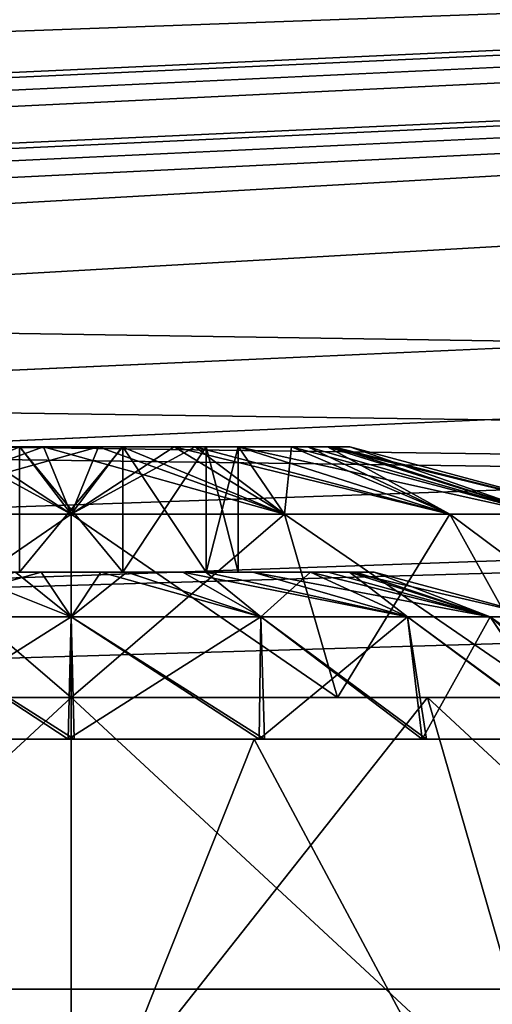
# Model space of a CAD drawing. Extents: x -398 to 398, y -1355 to -82.
# Tile 122 of 256: x -44.31 to -41.48, y -512.37 to -506.48. Entities that reach past the tile are written whole.
import ezdxf

# ---------------------------------------------------------------- set-up
doc = ezdxf.new("R2010")
doc.units = 0
doc.header["$MEASUREMENT"] = 0

msp = doc.modelspace()

# ---------------------------------------------------------------- linework, layer by layer
for points in [[(395.5, -525.467285, 437.803314), (395.5, -81.938164, 160.655502), (-395.5, -81.938164, 160.655502)], [(395.5, -525.467285, 437.803314), (-395.5, -81.938164, 160.655502), (-395.5, -525.467285, 437.803314)], [(395.5, -528.116882, 433.562988), (395.5, -84.587761, 156.415207), (-395.5, -84.587761, 156.415207)], [(395.5, -528.116882, 433.562988), (-395.5, -84.587761, 156.415207), (-395.5, -528.116882, 433.562988)], [(-46.727551, -420.004791, 366.007111), (-31.73687, -419.87561, 365.926392), (395.5, -528.116882, 433.562988)], [(-46.727551, -420.010101, 365.998596), (-31.73687, -419.88089, 365.917908), (395.5, -528.122192, 433.554504)], [(-46.727551, -420.004791, 366.007111), (395.5, -528.116882, 433.562988), (-47.23262, -420.433105, 366.274689)], [(-46.727551, -420.010101, 365.998596), (395.5, -528.122192, 433.554504), (-47.23262, -420.438385, 366.266205)], [(395.5, -528.116882, 433.562988), (-52.76738, -420.433105, 366.274689), (-50.714291, -420.232391, 366.149292)], [(395.5, -528.122192, 433.554504), (-52.76738, -420.438385, 366.266205), (-50.714291, -420.237701, 366.140808)], [(395.5, -528.116882, 433.562988), (-50.714291, -420.232391, 366.149292), (-49.285709, -420.232391, 366.149292)], [(395.5, -528.122192, 433.554504), (-50.714291, -420.237701, 366.140808), (-49.285709, -420.237701, 366.140808)], [(395.5, -528.116882, 433.562988), (-49.285709, -420.232391, 366.149292), (-47.23262, -420.433105, 366.274689)], [(395.5, -528.122192, 433.554504), (-49.285709, -420.237701, 366.140808), (-47.23262, -420.438385, 366.266205)], [(395.5, -528.116882, 433.562988), (-395.5, -528.116882, 433.562988), (-52.76738, -420.433105, 366.274689)], [(395.5, -528.122192, 433.554504), (-395.5, -528.122192, 433.554504), (-52.76738, -420.438385, 366.266205)], [(25, -486.669006, 369.018494), (-168.5, -510.584015, 383.962189), (-237, -453.047394, 348.009308)], [(25, -487.092987, 368.340088), (-168.5, -511.007904, 383.283813), (-237, -453.471313, 347.330902)], [(25, -486.669006, 369.018494), (25, -503.630005, 379.616913), (-168.5, -510.584015, 383.962189)], [(25, -487.092987, 368.340088), (25, -504.053894, 378.938385), (-168.5, -511.007904, 383.283813)], [(25, -503.630005, 379.616913), (-127.5, -510.584015, 383.962189), (-168.5, -510.584015, 383.962189)], [(25, -503.630005, 379.616913), (-127.25, -510.640686, 383.997711), (-127.5, -510.584015, 383.962189)], [(25, -503.630005, 379.616913), (-127.066902, -510.79599, 384.094696), (-127.25, -510.640686, 383.997711)], [(25, -503.630005, 379.616913), (-127, -511.007996, 384.227203), (-127.066902, -510.79599, 384.094696)], [(25, -503.630005, 379.616913), (-127, -512.28009, 385.022003), (-127, -511.007996, 384.227203)], [(-127, -512.28009, 385.022003), (25, -503.630005, 379.616913), (25.47962, -505.44339, 380.75)], [(25, -504.053894, 378.938385), (-127.5, -511.007904, 383.283813), (-168.5, -511.007904, 383.283813)], [(25, -504.053894, 378.938385), (-127.25, -511.064697, 383.319214), (-127.5, -511.007904, 383.283813)], [(25, -504.053894, 378.938385), (-127.066902, -511.220001, 383.41629), (-127.25, -511.064697, 383.319214)], [(25, -504.053894, 378.938385), (-127, -511.431885, 383.548706), (-127.066902, -511.220001, 383.41629)], [(25, -504.053894, 378.938385), (-127, -512.703979, 384.343597), (-127, -511.431885, 383.548706)], [(-127, -512.703979, 384.343597), (25, -504.053894, 378.938385), (25.47962, -505.86731, 380.071594)], [(263, -513.233887), (-235.028595, -505.326599), (-235.439102, -506.094696)], [(263, -513.233887, 0.8), (-235.028595, -505.326599, 0.8), (-235.439102, -506.094696, 0.8)], [(263, -513.233887), (235.9263, -506.420013), (-235.028595, -505.326599)], [(263, -513.233887, 0.8), (235.9263, -506.420013, 0.8), (-235.028595, -505.326599, 0.8)], [(-127, -512.28009, 385.022003), (25.47962, -505.44339, 380.75), (26.82806, -506.907593, 381.664886)], [(-127, -512.703979, 384.343597), (25.47962, -505.86731, 380.071594), (26.82806, -507.331512, 380.986511)], [(263, -513.233887), (-235.439102, -506.094696), (-235.9263, -506.420013)], [(263, -513.233887, 0.8), (-235.439102, -506.094696, 0.8), (-235.9263, -506.420013, 0.8)], [(263, -513.233887), (-235.9263, -506.420013), (-236.5, -506.533905)], [(263, -513.233887, 0.8), (-235.9263, -506.420013, 0.8), (-236.5, -506.533905, 0.8)], [(-263, -513.233887), (263, -513.233887), (-236.5, -506.533905)], [(-263, -513.233887, 0.8), (263, -513.233887, 0.8), (-236.5, -506.533905, 0.8)], [(-127, -512.28009, 385.022003), (26.82806, -506.907593, 381.664886), (28.78557, -507.742706, 382.186798)], [(-127, -512.703979, 384.343597), (26.82806, -507.331512, 380.986511), (28.78557, -508.166687, 381.508392)], [(-127, -512.28009, 385.022003), (28.78557, -507.742706, 382.186798), (127, -512.28009, 385.022003)], [(-127, -512.703979, 384.343597), (28.78557, -508.166687, 381.508392), (127, -512.703979, 384.343597)], [(-44, -509.435913, 294.325714), (-44.616459, -509.033905, 295.943604), (-45.27911, -509.435913, 294.595215)], [(-44, -509.435913, 206.325699), (-44.742729, -509.033905, 208), (-45.27911, -509.435913, 206.5952)], [(-44.742729, -509.033905, 210.991196), (-44.30677, -509.033905, 211.136993), (-45.27911, -509.435913, 212.395905)], [(-45.27911, -509.435913, 212.395905), (-44.30677, -509.033905, 211.136993), (-43.835579, -509.033905, 211.157303)], [(-45.27911, -509.435913, 212.395905), (-43.835579, -509.033905, 211.157303), (-44, -509.435913, 212.665405)], [(-45.27911, -509.435913, 300.395905), (-44.616459, -509.033905, 299.047485), (-44.164421, -509.033905, 299.157288)], [(-45.27911, -509.435913, 300.395905), (-44.164421, -509.033905, 299.157288), (-44, -509.435913, 300.665405)], [(-44.308922, -509.033905, 298.446198), (-43.782169, -509.033905, 299.150604), (-44.92762, -509.033905, 298.884491)], [(-44.92762, -509.033905, 296.106598), (-43.782169, -509.033905, 295.840515), (-44.308922, -509.033905, 296.544891)], [(-44.308922, -509.033905, 210.446198), (-43.782169, -509.033905, 211.150604), (-44.92762, -509.033905, 210.884506)], [(-44.92762, -509.033905, 208.106598), (-43.782169, -509.033905, 207.8405), (-44.308922, -509.033905, 208.544907)], [(-44, -509.435913, 206.325699), (-44.30677, -509.033905, 207.854095), (-44.742729, -509.033905, 208)], [(-44, -509.435913, 294.325714), (-44.164421, -509.033905, 295.833801), (-44.616459, -509.033905, 295.943604)], [(-44.309021, -509.783905, 298.446594), (-44.309021, -509.033905, 298.446594), (-43.690979, -509.033905, 298.446594)], [(-44.309021, -509.783905, 298.446594), (-43.690979, -509.033905, 298.446594), (-43.690979, -509.783905, 298.446594)], [(-44.309021, -509.783905, 210.446594), (-44.309021, -509.033905, 210.446594), (-43.690979, -509.033905, 210.446594)], [(-44.309021, -509.783905, 210.446594), (-43.690979, -509.033905, 210.446594), (-43.690979, -509.783905, 210.446594)], [(-43.690979, -509.783905, 208.544495), (-43.690979, -509.033905, 208.544495), (-44.309021, -509.033905, 208.544495)], [(-43.690979, -509.783905, 208.544495), (-44.309021, -509.033905, 208.544495), (-44.309021, -509.783905, 208.544495)], [(-43.690979, -509.783905, 296.544495), (-43.690979, -509.033905, 296.544495), (-44.309021, -509.033905, 296.544495)], [(-43.690979, -509.783905, 296.544495), (-44.309021, -509.033905, 296.544495), (-44.309021, -509.783905, 296.544495)], [(-43.691078, -509.033905, 298.446198), (-43.782169, -509.033905, 299.150604), (-44.308922, -509.033905, 298.446198)], [(-44.308922, -509.033905, 296.544891), (-43.782169, -509.033905, 295.840515), (-42.744381, -509.033905, 296.394104)], [(-44.308922, -509.033905, 296.544891), (-42.744381, -509.033905, 296.394104), (-43.691078, -509.033905, 296.544891)], [(-43.691078, -509.033905, 210.446198), (-43.782169, -509.033905, 211.150604), (-44.308922, -509.033905, 210.446198)], [(-44.308922, -509.033905, 208.544907), (-43.782169, -509.033905, 207.8405), (-42.744381, -509.033905, 208.394104)], [(-44.308922, -509.033905, 208.544907), (-42.744381, -509.033905, 208.394104), (-43.691078, -509.033905, 208.544907)], [(-43.835579, -509.033905, 207.833801), (-44.30677, -509.033905, 207.854095), (-44, -509.435913, 206.325699)], [(-42.72089, -509.435913, 294.595215), (-43.69323, -509.033905, 295.854095), (-44.164421, -509.033905, 295.833801)], [(-42.72089, -509.435913, 294.595215), (-44.164421, -509.033905, 295.833801), (-44, -509.435913, 294.325714)], [(-44.164421, -509.033905, 299.157288), (-43.69323, -509.033905, 299.136993), (-44, -509.435913, 300.665405)], [(-42.72089, -509.435913, 206.5952), (-43.835579, -509.033905, 207.833801), (-44, -509.435913, 206.325699)], [(-44, -509.435913, 212.665405), (-43.835579, -509.033905, 211.157303), (-43.383541, -509.033905, 211.047501)], [(-44, -509.435913, 212.665405), (-43.383541, -509.033905, 211.047501), (-42.72089, -509.435913, 212.395905)], [(-44, -509.435913, 300.665405), (-43.69323, -509.033905, 299.136993), (-43.257271, -509.033905, 298.991089)], [(-44, -509.435913, 300.665405), (-43.257271, -509.033905, 298.991089), (-42.72089, -509.435913, 300.395905)], [(-42.72089, -509.435913, 206.5952), (-43.383541, -509.033905, 207.943604), (-43.835579, -509.033905, 207.833801)], [(-43.691078, -509.033905, 298.446198), (-42.744381, -509.033905, 298.596985), (-43.782169, -509.033905, 299.150604)], [(-43.691078, -509.033905, 210.446198), (-42.744381, -509.033905, 210.597), (-43.782169, -509.033905, 211.150604)], [(-43.257271, -509.033905, 296), (-43.69323, -509.033905, 295.854095), (-42.72089, -509.435913, 294.595215)], [(-43.190899, -509.033905, 298.084106), (-42.744381, -509.033905, 298.596985), (-43.691078, -509.033905, 298.446198)], [(-43.691078, -509.033905, 296.544891), (-42.744381, -509.033905, 296.394104), (-42.330132, -509.033905, 297.495514)], [(-43.691078, -509.033905, 296.544891), (-42.330132, -509.033905, 297.495514), (-43.190899, -509.033905, 296.907013)], [(-43.190899, -509.033905, 210.084106), (-42.744381, -509.033905, 210.597), (-43.691078, -509.033905, 210.446198)], [(-43.691078, -509.033905, 208.544907), (-42.744381, -509.033905, 208.394104), (-42.330132, -509.033905, 209.495605)], [(-43.691078, -509.033905, 208.544907), (-42.330132, -509.033905, 209.495605), (-43.190899, -509.033905, 208.906998)], [(-43.690979, -509.783905, 298.446594), (-43.690979, -509.033905, 298.446594), (-43.190979, -509.033905, 298.083313)], [(-43.690979, -509.783905, 298.446594), (-43.190979, -509.033905, 298.083313), (-43.190979, -509.783905, 298.083313)], [(-43.690979, -509.783905, 210.446594), (-43.690979, -509.033905, 210.446594), (-43.190979, -509.033905, 210.083298)], [(-43.690979, -509.783905, 210.446594), (-43.190979, -509.033905, 210.083298), (-43.190979, -509.783905, 210.083298)], [(-43.690979, -509.033905, 208.544495), (-43.190979, -509.783905, 208.907806), (-43.190979, -509.033905, 208.907806)], [(-43.190979, -509.783905, 208.907806), (-43.690979, -509.033905, 208.544495), (-43.690979, -509.783905, 208.544495)], [(-43.690979, -509.033905, 296.544495), (-43.190979, -509.783905, 296.907806), (-43.190979, -509.033905, 296.907806)], [(-43.190979, -509.783905, 296.907806), (-43.690979, -509.033905, 296.544495), (-43.690979, -509.783905, 296.544495)], [(-41.731159, -509.435913, 207.281906), (-42.998081, -509.033905, 208.159698), (-43.383541, -509.033905, 207.943604)], [(-41.731159, -509.435913, 207.281906), (-43.383541, -509.033905, 207.943604), (-42.72089, -509.435913, 206.5952)], [(-42.72089, -509.435913, 212.395905), (-43.383541, -509.033905, 211.047501), (-42.998081, -509.033905, 210.831497)], [(-42.72089, -509.435913, 294.595215), (-41.731159, -509.435913, 295.281891), (-43.257271, -509.033905, 296)], [(-43.257271, -509.033905, 296), (-41.731159, -509.435913, 295.281891), (-42.680771, -509.033905, 296.471802)], [(-42.72089, -509.435913, 300.395905), (-43.257271, -509.033905, 298.991089), (-42.680771, -509.033905, 298.519287)], [(-43.190979, -509.783905, 298.083313), (-43.190979, -509.033905, 298.083313), (-43, -509.033905, 297.495514)], [(-43.190979, -509.783905, 298.083313), (-43, -509.033905, 297.495514), (-43, -509.783905, 297.495514)], [(-43.190979, -509.783905, 210.083298), (-43.190979, -509.033905, 210.083298), (-43, -509.033905, 209.495605)], [(-43.190979, -509.783905, 210.083298), (-43, -509.033905, 209.495605), (-43, -509.783905, 209.495605)], [(-43.190979, -509.033905, 208.907806), (-43.190979, -509.783905, 208.907806), (-43, -509.783905, 209.495605)], [(-43.190979, -509.033905, 208.907806), (-43, -509.783905, 209.495605), (-43, -509.033905, 209.495605)], [(-43.190979, -509.033905, 296.907806), (-43.190979, -509.783905, 296.907806), (-43, -509.783905, 297.495514)], [(-43.190979, -509.033905, 296.907806), (-43, -509.783905, 297.495514), (-43, -509.033905, 297.495514)], [(-43.190899, -509.033905, 296.907013), (-42.330132, -509.033905, 297.495514), (-43, -509.033905, 297.495514)], [(-43, -509.033905, 297.495514), (-42.744381, -509.033905, 298.596985), (-43.190899, -509.033905, 298.084106)], [(-43.190899, -509.033905, 208.906998), (-42.330132, -509.033905, 209.495605), (-43, -509.033905, 209.495605)], [(-43, -509.033905, 209.495605), (-42.744381, -509.033905, 210.597), (-43.190899, -509.033905, 210.084106)], [(-43, -509.033905, 297.495514), (-42.330132, -509.033905, 297.495514), (-42.744381, -509.033905, 298.596985)], [(-43, -509.033905, 209.495605), (-42.330132, -509.033905, 209.495605), (-42.744381, -509.033905, 210.597)], [(-41.172508, -509.435913, 208.062607), (-42.58218, -509.033905, 208.613403), (-42.998081, -509.033905, 208.159698)], [(-41.172508, -509.435913, 208.062607), (-42.998081, -509.033905, 208.159698), (-41.731159, -509.435913, 207.281906)], [(-42.72089, -509.435913, 212.395905), (-42.998081, -509.033905, 210.831497), (-41.731159, -509.435913, 211.709305)], [(-41.731159, -509.435913, 211.709305), (-42.998081, -509.033905, 210.831497), (-42.58218, -509.033905, 210.377808)], [(-42.72089, -509.435913, 300.395905), (-42.680771, -509.033905, 298.519287), (-41.731159, -509.435913, 299.70929)], [(-41.731159, -509.435913, 295.281891), (-41.172508, -509.435913, 296.062592), (-42.680771, -509.033905, 296.471802)], [(-42.680771, -509.033905, 296.471802), (-41.172508, -509.435913, 296.062592), (-42.464741, -509.033905, 296.838715)], [(-41.731159, -509.435913, 299.70929), (-42.680771, -509.033905, 298.519287), (-42.464741, -509.033905, 298.152405)], [(-42.428169, -509.033905, 208.931793), (-42.58218, -509.033905, 208.613403), (-41.172508, -509.435913, 208.062607)], [(-41.172508, -509.435913, 210.928497), (-42.58218, -509.033905, 210.377808), (-42.428169, -509.033905, 210.059296)], [(-41.731159, -509.435913, 211.709305), (-42.58218, -509.033905, 210.377808), (-41.172508, -509.435913, 210.928497)], [(-42.464741, -509.033905, 296.838715), (-41.172508, -509.435913, 296.062592), (-42.330132, -509.033905, 297.495514)], [(-42.330132, -509.033905, 297.495514), (-40.830132, -509.435913, 297.495514), (-42.464741, -509.033905, 298.152405)], [(-42.464741, -509.033905, 298.152405), (-40.830132, -509.435913, 297.495514), (-41.172508, -509.435913, 298.928497)], [(-41.731159, -509.435913, 299.70929), (-42.464741, -509.033905, 298.152405), (-41.172508, -509.435913, 298.928497)], [(-42.428169, -509.033905, 208.931793), (-41.172508, -509.435913, 208.062607), (-42.330132, -509.033905, 209.495605)], [(-42.330132, -509.033905, 209.495605), (-40.830132, -509.435913, 209.495605), (-42.428169, -509.033905, 210.059296)], [(-42.428169, -509.033905, 210.059296), (-40.830132, -509.435913, 209.495605), (-41.172508, -509.435913, 210.928497)], [(-42.330132, -509.033905, 297.495514), (-41.172508, -509.435913, 296.062592), (-40.830132, -509.435913, 297.495514)], [(-42.330132, -509.033905, 209.495605), (-41.172508, -509.435913, 208.062607), (-40.830132, -509.435913, 209.495605)], [(-44, -510.533905, 293.2276), (-45.27911, -509.435913, 294.595215), (-45.59483, -510.533905, 293.536804)], [(-44, -510.533905, 205.2276), (-45.27911, -509.435913, 206.5952), (-45.59483, -510.533905, 205.536804)], [(-45.59483, -510.533905, 213.4543), (-45.27911, -509.435913, 212.395905), (-44, -509.435913, 212.665405)], [(-45.59483, -510.533905, 213.4543), (-44, -509.435913, 212.665405), (-44, -510.533905, 213.763504)], [(-45.59483, -510.533905, 301.454315), (-45.27911, -509.435913, 300.395905), (-44, -509.435913, 300.665405)], [(-45.59483, -510.533905, 301.454315), (-44, -509.435913, 300.665405), (-44, -510.533905, 301.763489)], [(-44, -510.533905, 293.2276), (-44, -509.435913, 294.325714), (-45.27911, -509.435913, 294.595215)], [(-44, -510.533905, 205.2276), (-44, -509.435913, 206.325699), (-45.27911, -509.435913, 206.5952)], [(-42.40517, -510.533905, 293.536804), (-42.72089, -509.435913, 294.595215), (-44, -509.435913, 294.325714)], [(-42.40517, -510.533905, 293.536804), (-44, -509.435913, 294.325714), (-44, -510.533905, 293.2276)], [(-42.40517, -510.533905, 205.536804), (-42.72089, -509.435913, 206.5952), (-44, -509.435913, 206.325699)], [(-42.40517, -510.533905, 205.536804), (-44, -509.435913, 206.325699), (-44, -510.533905, 205.2276)], [(-44, -510.533905, 213.763504), (-44, -509.435913, 212.665405), (-42.72089, -509.435913, 212.395905)], [(-44, -510.533905, 213.763504), (-42.72089, -509.435913, 212.395905), (-42.40517, -510.533905, 213.4543)], [(-44, -510.533905, 301.763489), (-44, -509.435913, 300.665405), (-42.72089, -509.435913, 300.395905)], [(-44, -510.533905, 301.763489), (-42.72089, -509.435913, 300.395905), (-42.40517, -510.533905, 301.454315)], [(-41.122959, -510.533905, 294.343109), (-41.731159, -509.435913, 295.281891), (-42.72089, -509.435913, 294.595215)], [(-41.122959, -510.533905, 294.343109), (-42.72089, -509.435913, 294.595215), (-42.40517, -510.533905, 293.536804)], [(-41.122959, -510.533905, 206.343094), (-41.731159, -509.435913, 207.281906), (-42.72089, -509.435913, 206.5952)], [(-41.122959, -510.533905, 206.343094), (-42.72089, -509.435913, 206.5952), (-42.40517, -510.533905, 205.536804)], [(-42.40517, -510.533905, 213.4543), (-42.72089, -509.435913, 212.395905), (-41.731159, -509.435913, 211.709305)], [(-42.40517, -510.533905, 301.454315), (-42.72089, -509.435913, 300.395905), (-41.731159, -509.435913, 299.70929)], [(-42.40517, -510.533905, 213.4543), (-41.731159, -509.435913, 211.709305), (-41.122959, -510.533905, 212.647995)], [(-42.40517, -510.533905, 301.454315), (-41.731159, -509.435913, 299.70929), (-41.122959, -510.533905, 300.64801)], [(-40.258709, -510.533905, 295.441803), (-41.172508, -509.435913, 296.062592), (-41.731159, -509.435913, 295.281891)], [(-40.258709, -510.533905, 295.441803), (-41.731159, -509.435913, 295.281891), (-41.122959, -510.533905, 294.343109)], [(-40.258709, -510.533905, 207.441803), (-41.172508, -509.435913, 208.062607), (-41.731159, -509.435913, 207.281906)], [(-40.258709, -510.533905, 207.441803), (-41.731159, -509.435913, 207.281906), (-41.122959, -510.533905, 206.343094)], [(-41.122959, -510.533905, 212.647995), (-41.731159, -509.435913, 211.709305), (-41.172508, -509.435913, 210.928497)], [(-41.122959, -510.533905, 300.64801), (-41.731159, -509.435913, 299.70929), (-41.172508, -509.435913, 298.928497)], [(-43.691078, -509.783905, 296.544891), (-44.23666, -509.783905, 295.697388), (-45.364151, -509.783905, 296.298889)], [(-43.691078, -509.783905, 296.544891), (-45.364151, -509.783905, 296.298889), (-44.308922, -509.783905, 296.544891)], [(-43.691078, -509.783905, 208.544907), (-44.23666, -509.783905, 207.697403), (-45.364151, -509.783905, 208.298904)], [(-43.691078, -509.783905, 208.544907), (-45.364151, -509.783905, 208.298904), (-44.308922, -509.783905, 208.544907)], [(-44.178631, -509.783905, 211.300903), (-44, -510.05191, 212.309799), (-45.13559, -510.05191, 212.070496)], [(-44.178631, -509.783905, 211.300903), (-45.13559, -510.05191, 212.070496), (-44.66975, -509.783905, 211.181595)], [(-44.178631, -509.783905, 299.300995), (-44, -510.05191, 300.309814), (-45.13559, -510.05191, 300.070496)], [(-44.178631, -509.783905, 299.300995), (-45.13559, -510.05191, 300.070496), (-44.66975, -509.783905, 299.18161)], [(-44.66975, -509.783905, 295.809509), (-45.13559, -510.05191, 294.920593), (-44, -510.05191, 294.681305)], [(-44.333279, -509.783905, 207.712204), (-45.13559, -510.05191, 206.920593), (-44, -510.05191, 206.681396)], [(-44.308922, -509.783905, 298.446198), (-45.007801, -509.783905, 299.004486), (-43.76334, -509.783905, 299.293701)], [(-44.308922, -509.783905, 210.446198), (-45.007801, -509.783905, 211.004501), (-43.76334, -509.783905, 211.293701)], [(-44.66975, -509.783905, 295.809509), (-44, -510.05191, 294.681305), (-44.178631, -509.783905, 295.690186)], [(-44.333279, -509.783905, 207.712204), (-44, -510.05191, 206.681396), (-43.821369, -509.783905, 207.690201)], [(-44.308922, -509.783905, 298.446198), (-43.76334, -509.783905, 299.293701), (-43.691078, -509.783905, 298.446198)], [(-44.308922, -509.783905, 210.446198), (-43.76334, -509.783905, 211.293701), (-43.691078, -509.783905, 210.446198)], [(-42.992199, -509.783905, 295.986603), (-44.23666, -509.783905, 295.697388), (-43.691078, -509.783905, 296.544891)], [(-42.992199, -509.783905, 207.986603), (-44.23666, -509.783905, 207.697403), (-43.691078, -509.783905, 208.544907)], [(-43.666721, -509.783905, 211.2789), (-44, -510.05191, 212.309799), (-44.178631, -509.783905, 211.300903)], [(-43.666721, -509.783905, 299.2789), (-44, -510.05191, 300.309814), (-44.178631, -509.783905, 299.300995)], [(-44.178631, -509.783905, 295.690186), (-44, -510.05191, 294.681305), (-43.666721, -509.783905, 295.712189)], [(-43.666721, -509.783905, 211.2789), (-42.86441, -510.05191, 212.070496), (-44, -510.05191, 212.309799)], [(-43.666721, -509.783905, 299.2789), (-42.86441, -510.05191, 300.070496), (-44, -510.05191, 300.309814)], [(-43.666721, -509.783905, 295.712189), (-44, -510.05191, 294.681305), (-42.86441, -510.05191, 294.920593)], [(-43.821369, -509.783905, 207.690201), (-44, -510.05191, 206.681396), (-42.86441, -510.05191, 206.920593)], [(-43.821369, -509.783905, 207.690201), (-42.86441, -510.05191, 206.920593), (-43.33025, -509.783905, 207.809494)], [(-43.691078, -509.783905, 298.446198), (-43.76334, -509.783905, 299.293701), (-42.635849, -509.783905, 298.692291)], [(-42.635849, -509.783905, 210.6922), (-43.691078, -509.783905, 210.446198), (-43.76334, -509.783905, 211.293701)], [(-43.691078, -509.783905, 296.544891), (-42.39991, -509.783905, 296.640686), (-42.992199, -509.783905, 295.986603)], [(-43.691078, -509.783905, 298.446198), (-42.635849, -509.783905, 298.692291), (-43.190899, -509.783905, 298.084106)], [(-43.190899, -509.783905, 296.907013), (-42.39991, -509.783905, 296.640686), (-43.691078, -509.783905, 296.544891)], [(-43.691078, -509.783905, 208.544907), (-42.39991, -509.783905, 208.640701), (-42.992199, -509.783905, 207.986603)], [(-42.635849, -509.783905, 210.6922), (-43.190899, -509.783905, 210.084106), (-43.691078, -509.783905, 210.446198)], [(-43.190899, -509.783905, 208.906998), (-42.39991, -509.783905, 208.640701), (-43.691078, -509.783905, 208.544907)], [(-43.193081, -509.783905, 211.120407), (-42.86441, -510.05191, 212.070496), (-43.666721, -509.783905, 211.2789)], [(-43.193081, -509.783905, 299.120514), (-42.86441, -510.05191, 300.070496), (-43.666721, -509.783905, 299.2789)], [(-43.666721, -509.783905, 295.712189), (-42.86441, -510.05191, 294.920593), (-43.193081, -509.783905, 295.870697)], [(-43.33025, -509.783905, 207.809494), (-42.86441, -510.05191, 206.920593), (-41.985729, -510.05191, 207.530197)], [(-43.33025, -509.783905, 207.809494), (-41.985729, -510.05191, 207.530197), (-42.911469, -509.783905, 208.044205)], [(-42.566738, -509.783905, 210.607803), (-42.86441, -510.05191, 212.070496), (-43.193081, -509.783905, 211.120407)], [(-42.566738, -509.783905, 298.607788), (-42.86441, -510.05191, 300.070496), (-43.193081, -509.783905, 299.120514)], [(-43.193081, -509.783905, 295.870697), (-42.86441, -510.05191, 294.920593), (-41.985729, -510.05191, 295.530212)], [(-43.193081, -509.783905, 295.870697), (-41.985729, -510.05191, 295.530212), (-42.566738, -509.783905, 296.383301)], [(-43, -509.783905, 297.495514), (-42.185791, -509.783905, 297.495514), (-43.190899, -509.783905, 296.907013)], [(-43.190899, -509.783905, 296.907013), (-42.185791, -509.783905, 297.495514), (-42.39991, -509.783905, 296.640686)], [(-42.635849, -509.783905, 298.692291), (-42.185791, -509.783905, 297.495514), (-43.190899, -509.783905, 298.084106)], [(-43.190899, -509.783905, 298.084106), (-42.185791, -509.783905, 297.495514), (-43, -509.783905, 297.495514)], [(-42.635849, -509.783905, 210.6922), (-43, -509.783905, 209.495605), (-43.190899, -509.783905, 210.084106)], [(-43, -509.783905, 209.495605), (-42.185791, -509.783905, 209.495605), (-43.190899, -509.783905, 208.906998)], [(-43.190899, -509.783905, 208.906998), (-42.185791, -509.783905, 209.495605), (-42.39991, -509.783905, 208.640701)], [(-42.635849, -509.783905, 210.6922), (-42.185791, -509.783905, 209.495605), (-43, -509.783905, 209.495605)], [(-42.911469, -509.783905, 208.044205), (-41.985729, -510.05191, 207.530197), (-41.489761, -510.05191, 208.223404)], [(-42.911469, -509.783905, 208.044205), (-41.489761, -510.05191, 208.223404), (-42.459629, -509.783905, 208.537094)], [(-42.86441, -510.05191, 212.070496), (-42.566738, -509.783905, 210.607803), (-41.985729, -510.05191, 211.460907)], [(-42.86441, -510.05191, 300.070496), (-42.566738, -509.783905, 298.607788), (-41.985729, -510.05191, 299.460907)], [(-41.985729, -510.05191, 211.460907), (-42.566738, -509.783905, 210.607803), (-42.332039, -509.783905, 210.209198)], [(-41.985729, -510.05191, 299.460907), (-42.566738, -509.783905, 298.607788), (-42.332039, -509.783905, 298.209198)], [(-42.566738, -509.783905, 296.383301), (-41.985729, -510.05191, 295.530212), (-41.489761, -510.05191, 296.223389)], [(-42.566738, -509.783905, 296.383301), (-41.489761, -510.05191, 296.223389), (-42.332039, -509.783905, 296.781891)], [(-42.459629, -509.783905, 208.537094), (-41.489761, -510.05191, 208.223404), (-42.292309, -509.783905, 208.883102)], [(-41.985729, -510.05191, 211.460907), (-42.332039, -509.783905, 210.209198), (-41.489761, -510.05191, 210.7677)], [(-41.489761, -510.05191, 210.7677), (-42.332039, -509.783905, 210.209198), (-42.185791, -509.783905, 209.495605)], [(-41.985729, -510.05191, 299.460907), (-42.332039, -509.783905, 298.209198), (-41.489761, -510.05191, 298.767792)], [(-41.489761, -510.05191, 298.767792), (-42.332039, -509.783905, 298.209198), (-42.185791, -509.783905, 297.495514)], [(-42.332039, -509.783905, 296.781891), (-41.489761, -510.05191, 296.223389), (-41.185791, -510.05191, 297.495514)], [(-42.332039, -509.783905, 296.781891), (-41.185791, -510.05191, 297.495514), (-42.185791, -509.783905, 297.495514)], [(-41.489761, -510.05191, 208.223404), (-42.185791, -509.783905, 209.495605), (-42.292309, -509.783905, 208.883102)], [(-41.489761, -510.05191, 210.7677), (-42.185791, -509.783905, 209.495605), (-41.185791, -510.05191, 209.495605)], [(-41.489761, -510.05191, 298.767792), (-42.185791, -509.783905, 297.495514), (-41.185791, -510.05191, 297.495514)], [(-41.185791, -510.05191, 209.495605), (-42.185791, -509.783905, 209.495605), (-41.489761, -510.05191, 208.223404)], [(-44, -510.05191, 212.309799), (-44.017849, -510.783905, 213.041794), (-45.15834, -510.783905, 212.847305)], [(-44, -510.05191, 212.309799), (-45.15834, -510.783905, 212.847305), (-45.13559, -510.05191, 212.070496)], [(-44, -510.05191, 300.309814), (-44.017849, -510.783905, 301.041809), (-45.15834, -510.783905, 300.84729)], [(-44, -510.05191, 300.309814), (-45.15834, -510.783905, 300.84729), (-45.13559, -510.05191, 300.070496)], [(-45.13559, -510.05191, 294.920593), (-45.15834, -510.783905, 294.143799), (-44.017849, -510.783905, 293.94931)], [(-45.13559, -510.05191, 294.920593), (-44.017849, -510.783905, 293.94931), (-44, -510.05191, 294.681305)], [(-45.13559, -510.05191, 206.920593), (-45.125462, -510.783905, 206.132599), (-43.982151, -510.783905, 205.949295)], [(-45.13559, -510.05191, 206.920593), (-43.982151, -510.783905, 205.949295), (-44, -510.05191, 206.681396)], [(-42.86441, -510.05191, 212.070496), (-42.874538, -510.783905, 212.858505), (-44.017849, -510.783905, 213.041794)], [(-42.86441, -510.05191, 212.070496), (-44.017849, -510.783905, 213.041794), (-44, -510.05191, 212.309799)], [(-42.86441, -510.05191, 300.070496), (-42.874538, -510.783905, 300.85849), (-44.017849, -510.783905, 301.041809)], [(-42.86441, -510.05191, 300.070496), (-44.017849, -510.783905, 301.041809), (-44, -510.05191, 300.309814)], [(-44, -510.05191, 294.681305), (-44.017849, -510.783905, 293.94931), (-42.874538, -510.783905, 294.132599)], [(-44, -510.05191, 294.681305), (-42.874538, -510.783905, 294.132599), (-42.86441, -510.05191, 294.920593)], [(-44, -510.05191, 206.681396), (-43.982151, -510.783905, 205.949295), (-42.84166, -510.783905, 206.143799)], [(-44, -510.05191, 206.681396), (-42.84166, -510.783905, 206.143799), (-42.86441, -510.05191, 206.920593)], [(-41.985729, -510.05191, 211.460907), (-41.898071, -510.783905, 212.351807), (-42.874538, -510.783905, 212.858505)], [(-41.985729, -510.05191, 211.460907), (-42.874538, -510.783905, 212.858505), (-42.86441, -510.05191, 212.070496)], [(-41.985729, -510.05191, 299.460907), (-41.898071, -510.783905, 300.351715), (-42.874538, -510.783905, 300.85849)], [(-41.985729, -510.05191, 299.460907), (-42.874538, -510.783905, 300.85849), (-42.86441, -510.05191, 300.070496)], [(-42.86441, -510.05191, 294.920593), (-42.874538, -510.783905, 294.132599), (-41.898071, -510.783905, 294.639404)], [(-42.86441, -510.05191, 294.920593), (-41.898071, -510.783905, 294.639404), (-41.985729, -510.05191, 295.530212)], [(-42.86441, -510.05191, 206.920593), (-42.84166, -510.783905, 206.143799), (-41.872238, -510.783905, 206.6586)], [(-42.86441, -510.05191, 206.920593), (-41.872238, -510.783905, 206.6586), (-41.985729, -510.05191, 207.530197)], [(-41.489761, -510.05191, 210.7677), (-41.898071, -510.783905, 212.351807), (-41.985729, -510.05191, 211.460907)], [(-41.489761, -510.05191, 298.767792), (-41.898071, -510.783905, 300.351715), (-41.985729, -510.05191, 299.460907)], [(-41.985729, -510.05191, 295.530212), (-41.898071, -510.783905, 294.639404), (-40.99868, -510.783905, 295.606598)], [(-41.985729, -510.05191, 295.530212), (-40.99868, -510.783905, 295.606598), (-41.489761, -510.05191, 296.223389)], [(-41.985729, -510.05191, 207.530197), (-41.872238, -510.783905, 206.6586), (-40.989029, -510.783905, 207.622101)], [(-41.985729, -510.05191, 207.530197), (-40.989029, -510.783905, 207.622101), (-41.489761, -510.05191, 208.223404)], [(-41.489761, -510.05191, 210.7677), (-40.99868, -510.783905, 211.384506), (-41.898071, -510.783905, 212.351807)], [(-41.489761, -510.05191, 298.767792), (-40.99868, -510.783905, 299.384491), (-41.898071, -510.783905, 300.351715)], [(-40.665562, -510.783905, 210.702805), (-40.99868, -510.783905, 211.384506), (-41.489761, -510.05191, 210.7677)], [(-41.185791, -510.05191, 209.495605), (-40.665562, -510.783905, 210.702805), (-41.489761, -510.05191, 210.7677)], [(-40.665562, -510.783905, 298.702789), (-40.99868, -510.783905, 299.384491), (-41.489761, -510.05191, 298.767792)], [(-41.185791, -510.05191, 297.495514), (-40.665562, -510.783905, 298.702789), (-41.489761, -510.05191, 298.767792)], [(-40.99868, -510.783905, 295.606598), (-40.665562, -510.783905, 296.2883), (-41.489761, -510.05191, 296.223389)], [(-41.489761, -510.05191, 296.223389), (-40.665562, -510.783905, 296.2883), (-40.453739, -510.783905, 297.495514)], [(-41.489761, -510.05191, 296.223389), (-40.453739, -510.783905, 297.495514), (-41.185791, -510.05191, 297.495514)], [(-41.489761, -510.05191, 208.223404), (-40.989029, -510.783905, 207.622101), (-40.661961, -510.783905, 208.298294)], [(-40.661961, -510.783905, 208.298294), (-41.185791, -510.05191, 209.495605), (-41.489761, -510.05191, 208.223404)], [(-44, -510.533905, 205.2276), (-44, -513.233887, 203.668793), (-46.913399, -513.233887, 204.449402)], [(-44, -510.533905, 205.2276), (-46.913399, -513.233887, 204.449402), (-46.13398, -510.533905, 205.799393)], [(-44, -510.533905, 293.2276), (-44, -513.233887, 291.668793), (-46.913399, -513.233887, 292.449402)], [(-44, -510.533905, 293.2276), (-46.913399, -513.233887, 292.449402), (-46.13398, -510.533905, 293.799408)], [(-44, -513.233887, 303.322388), (-46.13398, -510.533905, 301.191711), (-46.913399, -513.233887, 302.541687)], [(-44, -513.233887, 215.322403), (-46.13398, -510.533905, 213.191696), (-46.913399, -513.233887, 214.541702)], [(-46.13398, -510.533905, 301.191711), (-44, -513.233887, 303.322388), (-44, -510.533905, 301.763489)], [(-46.13398, -510.533905, 213.191696), (-44, -513.233887, 215.322403), (-44, -510.533905, 213.763504)], [(-44, -513.233887, 203.668793), (-41.86602, -510.533905, 205.799393), (-41.086601, -513.233887, 204.449402)], [(-41.86602, -510.533905, 205.799393), (-44, -513.233887, 203.668793), (-44, -510.533905, 205.2276)], [(-44, -513.233887, 291.668793), (-41.86602, -510.533905, 293.799408), (-41.086601, -513.233887, 292.449402)], [(-41.86602, -510.533905, 293.799408), (-44, -513.233887, 291.668793), (-44, -510.533905, 293.2276)], [(-44, -510.533905, 301.763489), (-44, -513.233887, 303.322388), (-41.086601, -513.233887, 302.541687)], [(-44, -510.533905, 301.763489), (-41.086601, -513.233887, 302.541687), (-41.86602, -510.533905, 301.191711)], [(-44, -510.533905, 213.763504), (-44, -513.233887, 215.322403), (-41.086601, -513.233887, 214.541702)], [(-44, -510.533905, 213.763504), (-41.086601, -513.233887, 214.541702), (-41.86602, -510.533905, 213.191696)], [(-41.086601, -513.233887, 204.449402), (-41.86602, -510.533905, 205.799393), (-40.303848, -510.533905, 207.361603)], [(-41.086601, -513.233887, 292.449402), (-41.86602, -510.533905, 293.799408), (-40.303848, -510.533905, 295.361603)], [(-41.86602, -510.533905, 301.191711), (-41.086601, -513.233887, 302.541687), (-38.95385, -513.233887, 300.408997)], [(-41.86602, -510.533905, 301.191711), (-38.95385, -513.233887, 300.408997), (-40.303848, -510.533905, 299.629486)], [(-41.86602, -510.533905, 213.191696), (-41.086601, -513.233887, 214.541702), (-38.95385, -513.233887, 212.408997)], [(-41.86602, -510.533905, 213.191696), (-38.95385, -513.233887, 212.408997), (-40.303848, -510.533905, 211.629501)], [(-44, -513.533875, 214.629501), (-45.09586, -510.783905, 212.868301), (-46.56699, -513.533875, 213.941696)], [(-44, -513.533875, 302.629486), (-45.09586, -510.783905, 300.868286), (-46.56699, -513.533875, 301.941711)], [(-46.56699, -513.533875, 293.049408), (-45.09586, -510.783905, 294.122894), (-44, -513.533875, 292.361603)], [(-46.56699, -513.533875, 205.049393), (-45.09586, -510.783905, 206.122894), (-44, -513.533875, 204.361603)], [(-42.90414, -510.783905, 212.868301), (-45.09586, -510.783905, 212.868301), (-44, -513.533875, 214.629501)], [(-42.90414, -510.783905, 300.868286), (-45.09586, -510.783905, 300.868286), (-44, -513.533875, 302.629486)], [(-45.09586, -510.783905, 294.122894), (-42.90414, -510.783905, 294.122894), (-44, -513.533875, 292.361603)], [(-45.09586, -510.783905, 206.122894), (-42.90414, -510.783905, 206.122894), (-44, -513.533875, 204.361603)], [(-41.43301, -513.533875, 213.941696), (-42.90414, -510.783905, 212.868301), (-44, -513.533875, 214.629501)], [(-41.43301, -513.533875, 301.941711), (-42.90414, -510.783905, 300.868286), (-44, -513.533875, 302.629486)], [(-44, -513.533875, 292.361603), (-42.90414, -510.783905, 294.122894), (-41.43301, -513.533875, 293.049408)], [(-44, -513.533875, 204.361603), (-42.90414, -510.783905, 206.122894), (-41.43301, -513.533875, 205.049393)], [(-41.13102, -510.783905, 211.580002), (-42.90414, -510.783905, 212.868301), (-41.43301, -513.533875, 213.941696)], [(-41.13102, -510.783905, 299.579987), (-42.90414, -510.783905, 300.868286), (-41.43301, -513.533875, 301.941711)], [(-42.90414, -510.783905, 294.122894), (-41.13102, -510.783905, 295.411102), (-41.43301, -513.533875, 293.049408)], [(-42.90414, -510.783905, 206.122894), (-41.13102, -510.783905, 207.411102), (-41.43301, -513.533875, 205.049393)], [(127, -513.505188, 385.274994), (-127, -513.505188, 385.274994), (-127, -512.28009, 385.022003)], [(127, -513.505188, 385.274994), (-127, -512.28009, 385.022003), (127, -512.28009, 385.022003)]]:
    msp.add_3dface(points)

doc.saveas('drawing.dxf')
